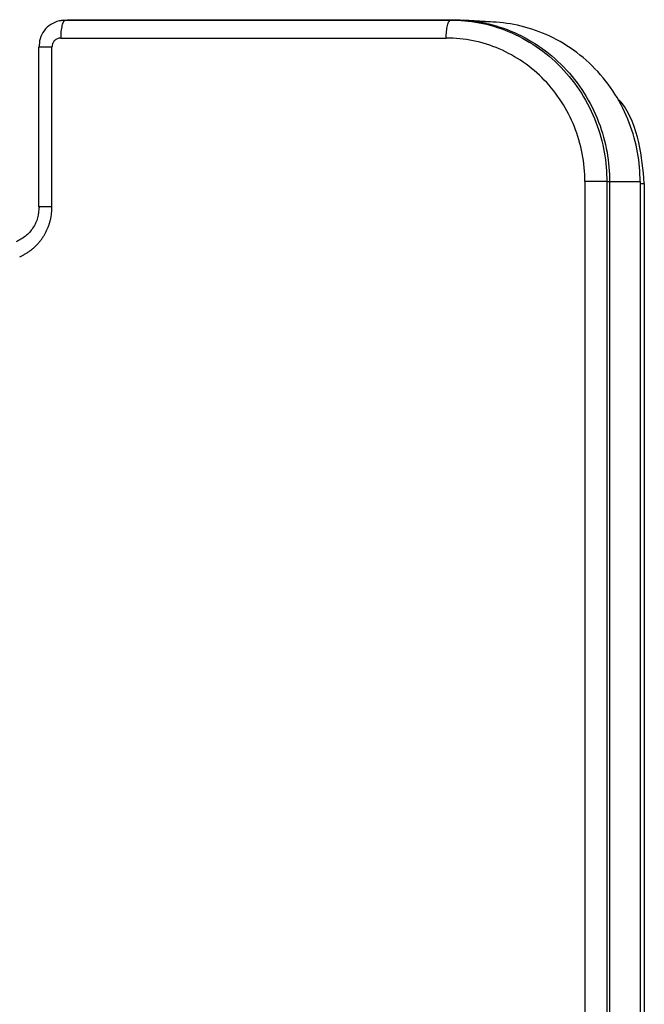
# Model space of a CAD drawing. Header units: millimetres. Extents: x 280 to 1260, y 186 to 1286.
# Tile 10 of 18: x 1225 to 1260, y 236 to 291. Entities that reach past the tile are written whole.
import ezdxf

# ---------------------------------------------------------------- set-up
doc = ezdxf.new("R2010")
doc.units = ezdxf.units.MM
doc.header["$LTSCALE"] = 10

msp = doc.modelspace()

# ---------------------------------------------------------------- linework, layer by layer
at = {"color": 7, "linetype": 'Continuous', "lineweight": 25}
for p, q in [((1227.643, 290.782), (1227.509, 290.762)), ((1227.738, 290.78), (1227.858, 290.799)), ((1227.738, 290.78), (1249.164, 290.78)), ((1227.858, 290.799), (1249.302, 290.799)), ((1249.164, 290.78), (1249.302, 290.799)), ((1249.302, 290.799), (1251.116, 290.677)), ((1251.675, 290.658), (1249.869, 290.78)), ((1227.488, 289.781), (1248.914, 289.781)), ((1226.264, 289.295), (1226.264, 280.386)), ((1227.005, 280.4), (1227.005, 289.281)), ((1256.624, 281.799), (1256.624, 194.599)), ((1257.839, 281.799), (1257.839, 194.599)), ((1257.839, 281.799), (1257.996, 281.799)), ((1257.996, 281.799), (1257.996, 194.599)), ((1257.996, 281.799), (1259.692, 281.799)), ((1259.692, 281.799), (1259.692, 194.599)), ((1259.701, 281.799), (1259.692, 281.799)), ((1259.706, 194.599), (1259.706, 281.799)), ((1259.706, 281.699), (1259.924, 281.699)), ((1259.924, 281.699), (1259.924, 194.699))]:
    msp.add_line(p, q, dxfattribs=at)
for points, knots in [([(1227.402, 290.739), (1227.239, 290.682), (1226.914, 290.568), (1226.544, 290.202), (1226.309, 289.751), (1226.299, 289.428), (1226.294, 289.268)], [0, 0, 0, 0, 0.2556299, 0.509184, 0.7581185, 1, 1, 1, 1]), ([(1227.415, 290.743), (1227.45, 290.75), (1227.52, 290.765), (1227.628, 290.778), (1227.701, 290.78), (1227.738, 290.78)], [0, 0, 0, 0, 0.328731, 0.662599, 1, 1, 1, 1]), ([(1227.738, 290.78), (1227.707, 290.776), (1227.675, 290.751), (1227.613, 290.648), (1227.584, 290.571), (1227.536, 290.377), (1227.517, 290.26), (1227.493, 290.02), (1227.488, 289.896), (1227.488, 289.781)], [0, 0, 0, 0, 0.25, 0.25, 0.5, 0.5, 0.75, 0.75, 1, 1, 1, 1]), ([(1248.914, 289.781), (1248.914, 289.897), (1248.92, 290.021), (1248.944, 290.263), (1248.963, 290.379), (1249.011, 290.573), (1249.04, 290.65), (1249.102, 290.751), (1249.134, 290.776), (1249.164, 290.78)], [0, 0, 0, 0, 0.25, 0.25, 0.5, 0.5, 0.75, 0.75, 1, 1, 1, 1]), ([(1249.164, 290.78), (1249.675, 290.78), (1250.206, 290.733), (1251.28, 290.528), (1251.823, 290.369), (1252.891, 289.931), (1253.415, 289.652), (1254.407, 288.981), (1254.875, 288.588), (1255.722, 287.711), (1256.101, 287.227), (1256.749, 286.2), (1257.019, 285.658), (1257.442, 284.552), (1257.595, 283.989), (1257.794, 282.877), (1257.839, 282.328), (1257.839, 281.799)], [0, 0, 0, 0, 0.125, 0.125, 0.25, 0.25, 0.375, 0.375, 0.5, 0.5, 0.625, 0.625, 0.75, 0.75, 0.875, 0.875, 1, 1, 1, 1]), ([(1249.302, 290.799), (1249.815, 290.799), (1250.346, 290.752), (1251.423, 290.546), (1251.967, 290.387), (1253.037, 289.948), (1253.563, 289.668), (1254.557, 288.996), (1255.025, 288.602), (1255.874, 287.724), (1256.254, 287.239), (1256.904, 286.209), (1257.174, 285.666), (1257.597, 284.558), (1257.751, 283.994), (1257.95, 282.88), (1257.996, 282.329), (1257.996, 281.799)], [0, 0, 0, 0, 0.125, 0.125, 0.25, 0.25, 0.375, 0.375, 0.5, 0.5, 0.625, 0.625, 0.75, 0.75, 0.875, 0.875, 1, 1, 1, 1]), ([(1259.692, 281.799), (1259.692, 282.322), (1259.647, 282.865), (1259.45, 283.964), (1259.298, 284.521), (1258.881, 285.613), (1258.614, 286.15), (1257.973, 287.165), (1257.599, 287.643), (1256.761, 288.51), (1256.299, 288.898), (1255.319, 289.561), (1254.801, 289.837), (1253.745, 290.27), (1253.208, 290.427), (1252.146, 290.63), (1251.622, 290.677), (1251.116, 290.677)], [0, 0, 0, 0, 0.125, 0.125, 0.25, 0.25, 0.375, 0.375, 0.5, 0.5, 0.625, 0.625, 0.75, 0.75, 0.875, 0.875, 1, 1, 1, 1]), ([(1227.488, 289.781), (1227.455, 289.781), (1227.425, 289.778), (1227.363, 289.765), (1227.332, 289.756), (1227.245, 289.718), (1227.191, 289.681), (1227.102, 289.589), (1227.066, 289.533), (1227.03, 289.442), (1227.021, 289.411), (1227.008, 289.347), (1227.005, 289.316), (1227.005, 289.281)], [0, 0, 0, 0, 0.125, 0.125, 0.25, 0.25, 0.5, 0.5, 0.75, 0.75, 0.875, 0.875, 1, 1, 1, 1]), ([(1256.624, 281.799), (1256.624, 282.847), (1256.424, 283.886), (1255.65, 285.821), (1255.081, 286.702), (1253.651, 288.184), (1252.799, 288.773), (1251.397, 289.374), (1250.915, 289.525), (1249.922, 289.73), (1249.421, 289.781), (1248.914, 289.781)], [0, 0, 0, 0, 0.25, 0.25, 0.5, 0.5, 0.75, 0.75, 0.875, 0.875, 1, 1, 1, 1]), ([(1226.307, 289.281), (1226.294, 289.281), (1226.261, 289.281), (1226.273, 289.281), (1226.28, 289.281)], [0, 0, 0, 0, 0.4049531, 1, 1, 1, 1]), ([(1227.005, 289.281), (1226.891, 289.281), (1226.654, 289.281), (1226.397, 289.281), (1226.334, 289.281), (1226.307, 289.281)], [0, 0, 0, 0, 0.344624, 0.717622, 1, 1, 1, 1]), ([(1259.924, 281.699), (1259.854, 282.456), (1259.708, 284.027), (1259.128, 285.652), (1258.551, 286.305), (1258.51, 286.352)], [0, 0, 0, 0, 0.463151, 0.9617245, 1, 1, 1, 1]), ([(1257.839, 281.799), (1257.805, 281.799), (1257.749, 281.799), (1257.589, 281.799), (1257.486, 281.799), (1257.25, 281.799), (1257.119, 281.799), (1256.862, 281.799), (1256.736, 281.799), (1256.624, 281.799)], [0, 0, 0, 0, 0.25, 0.25, 0.5, 0.5, 0.75, 0.75, 1, 1, 1, 1]), ([(1226.294, 280.415), (1226.277, 280.204), (1226.242, 279.782), (1225.965, 279.21), (1225.555, 278.737), (1225.194, 278.553), (1225.014, 278.462)], [0, 0, 0, 0, 0.25145, 0.501959, 0.751495, 1, 1, 1, 1]), ([(1225.21, 277.627), (1225.262, 277.651), (1225.367, 277.697), (1225.518, 277.779), (1225.665, 277.869), (1225.807, 277.969), (1225.942, 278.077), (1226.071, 278.192), (1226.194, 278.316), (1226.309, 278.447), (1226.416, 278.585), (1226.516, 278.729), (1226.607, 278.879), (1226.689, 279.034), (1226.762, 279.194), (1226.827, 279.358), (1226.881, 279.526), (1226.926, 279.697), (1226.961, 279.871), (1226.987, 280.046), (1227.002, 280.223), (1227.004, 280.341), (1227.005, 280.4)], [0, 0, 0, 0, 0.049927, 0.099855, 0.149779, 0.199706, 0.249638, 0.299583, 0.349543, 0.399516, 0.4495, 0.499494, 0.549498, 0.599512, 0.649533, 0.699559, 0.749592, 0.799637, 0.849699, 0.899784, 0.94989, 1, 1, 1, 1]), ([(1226.308, 280.4), (1226.294, 280.4), (1226.261, 280.4), (1226.273, 280.4), (1226.28, 280.4)], [0, 0, 0, 0, 0.416029, 1, 1, 1, 1]), ([(1227.005, 280.4), (1226.891, 280.4), (1226.653, 280.4), (1226.397, 280.4), (1226.334, 280.4), (1226.308, 280.4)], [0, 0, 0, 0, 0.346881, 0.721006, 1, 1, 1, 1])]:
    msp.add_open_spline(points, degree=3, knots=knots, dxfattribs=at)

doc.saveas('drawing.dxf')
